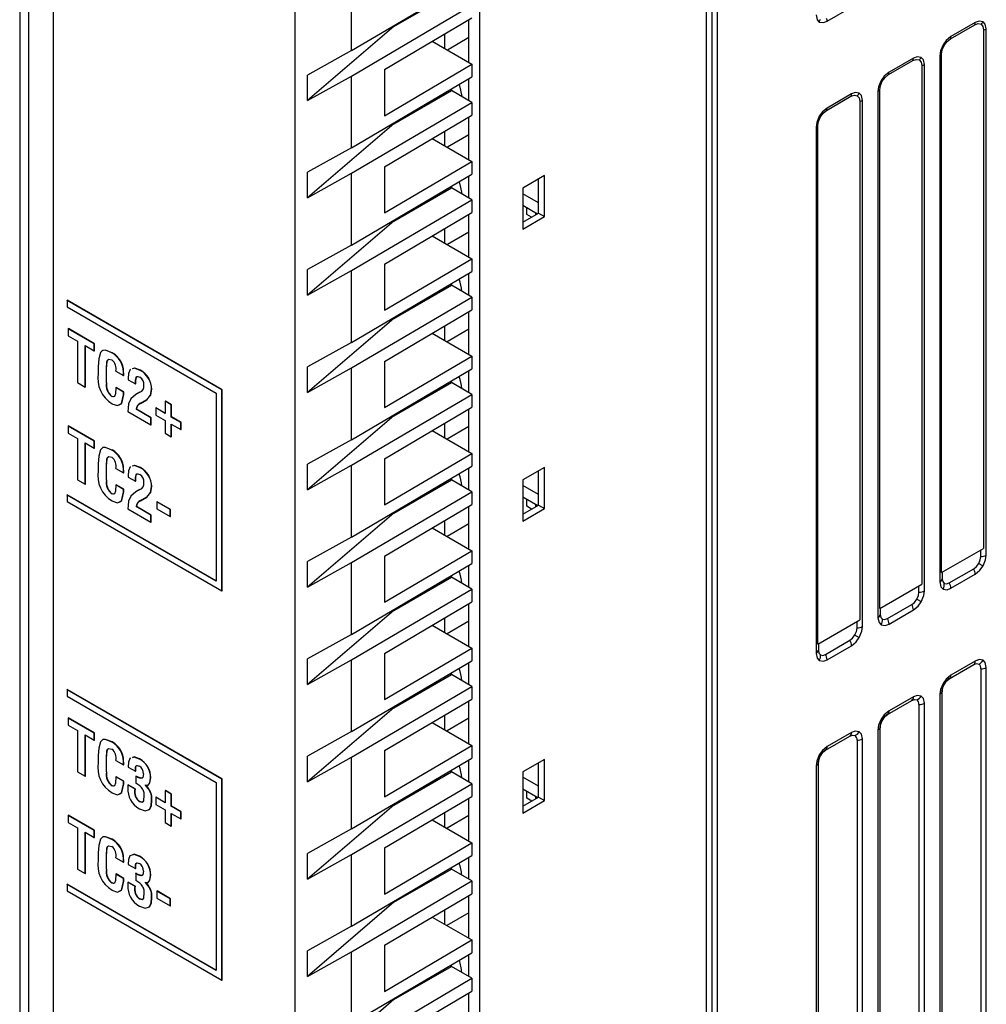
# Model space of a CAD drawing. Header units: millimetres. Extents: x 0 to 559, y 0 to 432.
# Tile 15 of 22: x 352 to 383, y 271 to 302. Entities that reach past the tile are written whole.
import ezdxf

# ---------------------------------------------------------------- set-up
doc = ezdxf.new("R2010")
doc.units = ezdxf.units.MM
doc.header["$LTSCALE"] = 2

msp = doc.modelspace()

# ---------------------------------------------------------------- linework, layer by layer
for p, q in [((374.083, 319.451), (374.083, 258.211)), ((374.26, 258.109), (374.26, 319.349)), ((373.906, 257.904), (373.906, 319.145)), ((366.658, 253.72), (366.658, 314.961)), ((351.94, 313.546), (351.94, 266.334)), ((352.233, 265.926), (352.233, 313.377)), ((353.022, 255.274), (353.022, 312.514)), ((360.754, 246.401), (360.754, 310.091)), ((362.552, 301.414), (362.552, 303.709)), ((362.552, 301.414), (366.407, 303.679)), ((363.911, 302.181), (365.75, 303.242)), ((362.552, 300.597), (366.407, 302.862)), ((377.766, 302.347), (378.545, 302.797)), ((363.911, 302.181), (361.144, 299.813)), ((363.604, 300.807), (366.407, 302.454)), ((363.911, 302.181), (363.911, 302.212)), ((366.305, 301.035), (366.305, 302.394)), ((381.711, 301.784), (382.49, 302.234)), ((382.505, 302.308), (381.726, 301.858)), ((365.543, 301.475), (365.543, 301.946)), ((382.772, 302.072), (382.772, 285.495)), ((382.859, 285.282), (382.859, 302.104)), ((365.138, 301.709), (366.407, 300.976)), ((366.305, 301.825), (365.625, 301.428)), ((362.552, 301.414), (361.144, 300.629)), ((381.372, 301.246), (381.372, 284.424)), ((381.429, 284.72), (381.429, 301.296)), ((363.604, 299.329), (366.407, 300.976)), ((366.407, 300.976), (366.407, 300.568)), ((379.731, 300.641), (380.51, 301.091)), ((380.525, 301.165), (379.746, 300.715)), ((380.792, 300.929), (380.792, 284.352)), ((380.879, 284.139), (380.879, 300.961)), ((361.144, 299.813), (361.144, 300.629)), ((363.604, 300.807), (363.604, 299.329)), ((361.144, 299.813), (362.552, 300.597)), ((362.552, 298.303), (362.552, 300.597)), ((362.552, 298.303), (366.407, 300.568)), ((366.305, 299.81), (366.305, 300.507)), ((363.911, 299.07), (365.75, 300.131)), ((365.75, 300.131), (365.75, 300.181)), ((366.407, 299.751), (365.75, 300.131)), ((378.545, 300.022), (377.766, 299.572)), ((379.393, 300.103), (379.393, 283.281)), ((379.449, 283.577), (379.449, 300.153)), ((362.552, 297.486), (366.407, 299.751)), ((366.407, 299.751), (366.407, 299.343)), ((377.751, 299.499), (378.53, 299.948)), ((378.812, 299.786), (378.812, 283.209)), ((378.899, 282.996), (378.899, 299.818)), ((363.604, 297.696), (366.407, 299.343)), ((363.911, 299.07), (361.144, 296.702)), ((363.911, 299.07), (363.911, 299.101)), ((366.305, 297.924), (366.305, 299.283)), ((365.543, 298.364), (365.543, 298.835)), ((366.305, 298.718), (365.622, 298.319)), ((377.413, 298.96), (377.413, 282.138)), ((377.469, 282.434), (377.469, 299.01)), ((365.138, 298.598), (366.407, 297.865)), ((362.552, 298.303), (361.144, 297.518)), ((363.604, 296.218), (366.407, 297.865)), ((366.407, 297.865), (366.407, 297.457)), ((361.144, 296.702), (361.144, 297.518)), ((361.144, 296.702), (362.552, 297.486)), ((362.552, 295.192), (362.552, 297.486)), ((362.552, 295.192), (366.407, 297.457)), ((363.604, 297.696), (363.604, 296.218)), ((366.305, 296.699), (366.305, 297.396)), ((368.728, 297.417), (368.033, 297.016)), ((368.536, 296.212), (368.536, 297.306)), ((368.728, 296.101), (368.728, 297.417)), ((363.911, 295.959), (365.75, 297.02)), ((365.75, 297.02), (365.75, 297.07)), ((366.407, 296.64), (365.75, 297.02)), ((368.033, 297.016), (368.033, 295.699)), ((368.536, 296.545), (368.033, 296.835)), ((362.552, 294.375), (366.407, 296.64)), ((366.407, 296.64), (366.407, 296.232)), ((363.604, 294.585), (366.407, 296.232)), ((368.033, 296.468), (368.506, 296.194)), ((368.033, 295.921), (368.536, 296.212)), ((368.159, 296.166), (368.159, 296.395)), ((368.442, 296.231), (368.442, 296.157)), ((368.536, 296.212), (368.728, 296.101)), ((363.911, 295.959), (361.144, 293.591)), ((363.911, 295.959), (363.911, 295.99)), ((366.305, 294.813), (366.305, 296.172)), ((368.033, 295.699), (368.728, 296.101)), ((368.308, 296.08), (368.159, 296.166)), ((365.543, 295.253), (365.543, 295.724)), ((366.305, 295.607), (365.622, 295.208)), ((365.138, 295.486), (366.407, 294.754)), ((362.552, 295.192), (361.144, 294.407)), ((363.604, 293.107), (366.407, 294.754)), ((366.407, 294.754), (366.407, 294.346)), ((361.144, 293.591), (361.144, 294.407)), ((361.144, 293.591), (362.552, 294.375)), ((362.552, 292.081), (362.552, 294.375)), ((362.552, 292.081), (366.407, 294.346)), ((363.604, 294.585), (363.604, 293.107)), ((366.305, 293.588), (366.305, 294.285)), ((363.911, 292.848), (365.75, 293.909)), ((365.75, 293.909), (365.75, 293.959)), ((366.407, 293.529), (365.75, 293.909)), ((353.457, 293.423), (353.464, 293.427)), ((358.408, 290.564), (353.457, 293.423)), ((353.457, 293.423), (353.457, 293.215)), ((358.415, 290.568), (353.464, 293.427)), ((362.552, 291.264), (366.407, 293.529)), ((366.407, 293.529), (366.407, 293.121)), ((353.457, 293.215), (358.228, 290.461)), ((363.604, 291.474), (366.407, 293.121)), ((366.305, 291.702), (366.305, 293.061)), ((363.911, 292.848), (361.144, 290.48)), ((363.911, 292.848), (363.911, 292.879)), ((353.496, 292.517), (353.503, 292.521)), ((354.328, 292.036), (353.496, 292.517)), ((353.496, 292.517), (353.496, 292.289)), ((354.335, 292.04), (353.503, 292.521)), ((365.543, 292.142), (365.543, 292.613)), ((366.305, 292.5), (365.618, 292.099)), ((353.496, 292.289), (353.789, 292.12)), ((353.789, 292.12), (353.789, 290.798)), ((365.138, 292.375), (366.407, 291.643)), ((354.036, 291.977), (354.328, 291.808)), ((354.036, 290.655), (354.036, 291.977)), ((354.043, 290.659), (354.043, 291.973)), ((354.328, 292.036), (354.335, 292.04)), ((354.328, 291.808), (354.328, 292.036)), ((354.328, 291.808), (354.335, 291.813)), ((354.335, 291.813), (354.335, 292.04)), ((362.552, 292.081), (361.144, 291.296)), ((354.893, 291.748), (354.9, 291.752)), ((363.604, 289.996), (366.407, 291.643)), ((363.604, 291.474), (363.604, 289.996)), ((366.407, 291.643), (366.407, 291.235)), ((354.454, 291.314), (354.454, 291.09)), ((354.715, 291.228), (354.722, 291.232)), ((354.715, 290.793), (354.715, 291.228)), ((354.722, 290.797), (354.722, 291.232)), ((355.017, 291.16), (355.264, 291.018)), ((355.798, 291.187), (355.806, 291.191)), ((361.144, 290.48), (361.144, 291.296)), ((361.144, 290.48), (362.552, 291.264)), ((362.552, 288.97), (362.552, 291.264)), ((362.552, 288.97), (366.407, 291.235)), ((366.305, 290.477), (366.305, 291.174)), ((355.258, 291.14), (355.265, 291.144)), ((355.264, 291.018), (355.271, 291.022)), ((355.415, 290.931), (355.415, 290.887)), ((355.415, 290.887), (355.645, 290.755)), ((355.666, 290.96), (355.673, 290.964)), ((355.673, 290.964), (355.689, 290.983)), ((365.75, 290.798), (365.75, 290.848)), ((353.789, 290.798), (354.036, 290.655)), ((354.036, 290.655), (354.043, 290.659)), ((354.715, 290.793), (354.722, 290.797)), ((355.017, 290.638), (355.024, 290.642)), ((355.266, 290.494), (355.017, 290.638)), ((355.273, 290.498), (355.024, 290.642)), ((355.645, 290.755), (355.652, 290.759)), ((356.159, 290.579), (356.166, 290.583)), ((358.408, 290.564), (358.415, 290.568)), ((358.408, 284.135), (358.408, 290.564)), ((358.415, 284.139), (358.415, 290.568)), ((363.911, 289.737), (365.75, 290.798)), ((366.407, 290.418), (365.75, 290.798)), ((354.892, 290.35), (354.899, 290.354)), ((354.943, 290.343), (354.899, 290.354)), ((355.261, 290.407), (355.268, 290.411)), ((355.266, 290.494), (355.273, 290.498)), ((355.784, 290.49), (355.656, 290.415)), ((355.802, 290.13), (356.003, 290.248)), ((355.809, 290.134), (356.01, 290.253)), ((356.003, 290.248), (356.01, 290.253)), ((358.228, 290.461), (358.228, 284.446)), ((362.552, 288.153), (366.407, 290.418)), ((366.407, 290.418), (366.407, 290.01)), ((355.666, 289.942), (355.673, 289.946)), ((356.14, 289.668), (355.666, 289.942)), ((356.147, 289.672), (355.673, 289.946)), ((355.802, 290.13), (355.809, 290.134)), ((356.29, 289.984), (356.297, 289.988)), ((356.29, 289.984), (356.29, 289.756)), ((356.593, 289.809), (356.29, 289.984)), ((356.593, 289.817), (356.297, 289.988)), ((356.593, 290.198), (356.6, 290.202)), ((356.79, 290.084), (356.593, 290.198)), ((356.593, 290.198), (356.593, 289.809)), ((356.797, 290.088), (356.6, 290.202)), ((356.79, 290.084), (356.797, 290.088)), ((356.79, 289.695), (356.79, 290.084)), ((356.797, 289.699), (356.797, 290.088)), ((363.604, 288.363), (366.407, 290.01)), ((366.305, 288.591), (366.305, 289.95)), ((355.402, 289.867), (356.14, 289.441)), ((356.14, 289.668), (356.147, 289.672)), ((356.14, 289.441), (356.14, 289.668)), ((356.147, 289.445), (356.147, 289.672)), ((356.29, 289.756), (356.593, 289.582)), ((356.79, 289.695), (356.797, 289.699)), ((357.094, 289.519), (356.79, 289.695)), ((357.102, 289.524), (356.797, 289.699)), ((363.911, 289.737), (361.144, 287.369)), ((363.911, 289.737), (363.911, 289.768)), ((353.496, 289.406), (353.503, 289.41)), ((354.328, 288.925), (353.496, 289.406)), ((353.496, 289.406), (353.496, 289.178)), ((354.335, 288.929), (353.503, 289.41)), ((356.14, 289.441), (356.147, 289.445)), ((356.593, 289.582), (356.593, 289.179)), ((356.79, 289.468), (357.094, 289.292)), ((356.79, 289.066), (356.79, 289.468)), ((356.797, 289.07), (356.797, 289.464)), ((357.094, 289.519), (357.102, 289.524)), ((357.094, 289.292), (357.094, 289.519)), ((357.094, 289.292), (357.102, 289.296)), ((357.102, 289.296), (357.102, 289.524)), ((365.543, 289.031), (365.543, 289.502)), ((366.305, 289.389), (365.618, 288.988)), ((353.496, 289.178), (353.789, 289.009)), ((353.789, 289.009), (353.789, 287.687)), ((356.593, 289.179), (356.79, 289.066)), ((356.79, 289.066), (356.797, 289.07)), ((362.552, 288.97), (361.144, 288.185)), ((365.138, 289.264), (366.407, 288.532)), ((354.036, 288.866), (354.328, 288.697)), ((354.036, 287.544), (354.036, 288.866)), ((354.043, 287.548), (354.043, 288.862)), ((354.328, 288.925), (354.335, 288.929)), ((354.328, 288.697), (354.328, 288.925)), ((354.328, 288.697), (354.335, 288.702)), ((354.335, 288.702), (354.335, 288.929)), ((354.893, 288.637), (354.9, 288.641)), ((363.604, 286.885), (366.407, 288.532)), ((363.604, 288.363), (363.604, 286.885)), ((366.407, 288.532), (366.407, 288.124)), ((354.454, 288.203), (354.454, 287.979)), ((354.715, 288.117), (354.722, 288.121)), ((354.715, 287.682), (354.715, 288.117)), ((354.722, 287.686), (354.722, 288.121)), ((355.017, 288.049), (355.264, 287.907)), ((355.258, 288.029), (355.265, 288.033)), ((355.798, 288.076), (355.806, 288.08)), ((361.144, 287.369), (361.144, 288.185)), ((361.144, 287.369), (362.552, 288.153)), ((362.552, 285.859), (362.552, 288.153)), ((362.552, 285.859), (366.407, 288.124)), ((366.305, 287.366), (366.305, 288.063)), ((368.728, 288.084), (368.033, 287.683)), ((368.728, 286.768), (368.728, 288.084)), ((355.264, 287.907), (355.271, 287.911)), ((355.415, 287.82), (355.415, 287.776)), ((355.415, 287.776), (355.645, 287.644)), ((355.666, 287.849), (355.673, 287.853)), ((355.673, 287.853), (355.689, 287.872)), ((365.75, 287.687), (365.75, 287.737)), ((368.536, 286.879), (368.536, 287.973)), ((353.789, 287.687), (354.036, 287.544)), ((354.036, 287.544), (354.043, 287.548)), ((354.715, 287.682), (354.722, 287.686)), ((355.017, 287.527), (355.024, 287.531)), ((355.266, 287.383), (355.017, 287.527)), ((355.273, 287.387), (355.024, 287.531)), ((355.266, 287.383), (355.273, 287.387)), ((355.645, 287.644), (355.652, 287.648)), ((356.159, 287.468), (356.166, 287.472)), ((363.911, 286.625), (365.75, 287.687)), ((366.407, 287.307), (365.75, 287.687)), ((368.033, 287.683), (368.033, 286.366)), ((368.536, 287.216), (368.033, 287.506)), ((353.457, 287.2), (353.464, 287.205)), ((353.457, 287.2), (353.457, 286.993)), ((358.228, 284.446), (353.457, 287.2)), ((358.228, 284.454), (353.464, 287.205)), ((354.892, 287.239), (354.899, 287.243)), ((354.943, 287.232), (354.899, 287.243)), ((355.261, 287.296), (355.268, 287.3)), ((355.784, 287.379), (355.656, 287.304)), ((355.802, 287.019), (356.003, 287.137)), ((355.809, 287.023), (356.01, 287.142)), ((356.003, 287.137), (356.01, 287.142)), ((362.552, 285.042), (366.407, 287.307)), ((366.407, 287.307), (366.407, 286.899)), ((368.033, 287.143), (368.513, 286.865)), ((368.159, 286.841), (368.159, 287.07)), ((353.457, 286.993), (358.408, 284.135)), ((355.402, 286.756), (356.14, 286.33)), ((355.666, 286.831), (355.673, 286.835)), ((356.14, 286.557), (355.666, 286.831)), ((356.147, 286.561), (355.673, 286.835)), ((355.802, 287.019), (355.809, 287.023)), ((356.329, 286.985), (356.336, 286.989)), ((356.755, 286.738), (356.329, 286.985)), ((356.329, 286.985), (356.329, 286.757)), ((356.329, 286.757), (356.755, 286.511)), ((356.762, 286.742), (356.336, 286.989)), ((363.604, 285.252), (366.407, 286.899)), ((366.305, 285.48), (366.305, 286.839)), ((368.033, 286.588), (368.536, 286.879)), ((368.033, 286.366), (368.728, 286.768)), ((368.315, 286.751), (368.159, 286.841)), ((368.442, 286.906), (368.442, 286.824)), ((368.536, 286.879), (368.728, 286.768)), ((356.14, 286.557), (356.147, 286.561)), ((356.14, 286.33), (356.14, 286.557)), ((356.147, 286.334), (356.147, 286.561)), ((356.755, 286.738), (356.762, 286.742)), ((356.755, 286.511), (356.755, 286.738)), ((356.755, 286.511), (356.762, 286.515)), ((356.762, 286.515), (356.762, 286.742)), ((363.911, 286.625), (361.144, 284.258)), ((363.911, 286.625), (363.911, 286.657)), ((356.14, 286.33), (356.147, 286.334)), ((365.138, 286.153), (366.407, 285.421)), ((365.543, 285.92), (365.543, 286.391)), ((366.305, 286.282), (365.615, 285.879)), ((362.552, 285.859), (361.144, 285.074)), ((381.429, 284.72), (382.772, 285.495)), ((363.604, 283.774), (366.407, 285.421)), ((363.604, 285.252), (363.604, 283.774)), ((366.407, 285.421), (366.407, 285.013)), ((382.683, 285.239), (382.683, 285.444)), ((361.144, 284.258), (361.144, 285.074)), ((361.144, 284.258), (362.552, 285.042)), ((362.552, 282.748), (362.552, 285.042)), ((362.552, 282.748), (366.407, 285.013)), ((366.305, 284.255), (366.305, 284.952)), ((363.911, 283.514), (365.75, 284.576)), ((365.75, 284.576), (365.75, 284.626)), ((366.407, 284.196), (365.75, 284.576)), ((381.446, 284.729), (381.446, 284.525)), ((381.675, 284.393), (382.454, 284.843)), ((381.726, 284.22), (382.505, 284.67)), ((379.449, 283.577), (380.792, 284.352)), ((380.703, 284.096), (380.703, 284.301)), ((381.441, 284.497), (381.441, 284.497)), ((358.408, 284.135), (358.415, 284.139)), ((362.552, 281.931), (366.407, 284.196)), ((366.407, 284.196), (366.407, 283.788)), ((363.604, 282.141), (366.407, 283.788)), ((366.305, 282.369), (366.305, 283.727)), ((379.695, 283.25), (380.474, 283.7)), ((363.911, 283.514), (361.144, 281.147)), ((363.911, 283.514), (363.911, 283.546)), ((379.461, 283.354), (379.461, 283.354)), ((379.466, 283.586), (379.466, 283.382)), ((379.746, 283.077), (380.525, 283.527)), ((365.138, 283.042), (366.407, 282.31)), ((365.543, 282.809), (365.543, 283.28)), ((366.305, 283.171), (365.615, 282.768)), ((377.469, 282.434), (378.812, 283.209)), ((378.723, 282.953), (378.723, 283.158)), ((362.552, 282.748), (361.144, 281.963)), ((377.486, 282.443), (377.486, 282.239)), ((377.715, 282.107), (378.494, 282.557)), ((377.766, 281.934), (378.545, 282.384)), ((363.604, 280.663), (366.407, 282.31)), ((363.604, 282.141), (363.604, 280.663)), ((366.407, 282.31), (366.407, 281.902)), ((377.481, 282.211), (377.481, 282.211)), ((361.144, 281.147), (361.144, 281.963)), ((361.144, 281.147), (362.552, 281.931)), ((362.552, 279.637), (362.552, 281.931)), ((362.552, 279.637), (366.407, 281.902)), ((366.305, 281.144), (366.305, 281.841)), ((381.675, 281.331), (382.454, 281.781)), ((382.505, 281.895), (381.726, 281.445)), ((363.911, 280.403), (365.75, 281.465)), ((365.75, 281.465), (365.75, 281.515)), ((366.407, 281.085), (365.75, 281.465)), ((382.683, 281.648), (382.683, 266.132)), ((382.859, 266.175), (382.859, 281.691)), ((362.552, 278.82), (366.407, 281.085)), ((366.407, 281.085), (366.407, 280.677)), ((381.595, 281.266), (381.675, 281.331)), ((353.457, 280.978), (353.464, 280.983)), ((358.408, 278.12), (353.457, 280.978)), ((353.457, 280.978), (353.457, 280.771)), ((353.457, 280.771), (358.228, 278.016)), ((358.415, 278.124), (353.464, 280.983)), ((381.372, 280.833), (381.372, 265.317)), ((381.446, 280.934), (381.462, 281.037)), ((381.446, 265.418), (381.446, 280.934)), ((363.604, 279.03), (366.407, 280.677)), ((366.305, 279.258), (366.305, 280.616)), ((379.695, 280.188), (380.474, 280.638)), ((380.525, 280.752), (379.746, 280.302)), ((380.703, 280.505), (380.703, 264.989)), ((380.879, 265.032), (380.879, 280.548)), ((363.911, 280.403), (361.144, 278.036)), ((363.911, 280.403), (363.911, 280.435)), ((365.543, 279.698), (365.543, 280.169)), ((379.615, 280.123), (379.695, 280.188)), ((353.496, 280.073), (353.503, 280.077)), ((354.328, 279.592), (353.496, 280.073)), ((353.496, 280.073), (353.496, 279.845)), ((353.496, 279.845), (353.789, 279.675)), ((354.335, 279.596), (353.503, 280.077)), ((365.138, 279.931), (366.407, 279.199)), ((366.305, 280.064), (365.611, 279.659)), ((379.466, 279.791), (379.482, 279.894)), ((353.789, 279.675), (353.789, 278.354)), ((354.036, 279.533), (354.328, 279.364)), ((354.036, 278.211), (354.036, 279.533)), ((354.043, 278.215), (354.043, 279.529)), ((354.328, 279.592), (354.335, 279.596)), ((354.328, 279.364), (354.328, 279.592)), ((354.335, 279.368), (354.335, 279.596)), ((362.552, 279.637), (361.144, 278.852)), ((378.545, 279.609), (377.766, 279.159)), ((379.393, 279.69), (379.393, 264.174)), ((379.466, 264.275), (379.466, 279.791)), ((354.328, 279.364), (354.335, 279.368)), ((354.893, 279.304), (354.9, 279.308)), ((363.604, 277.552), (366.407, 279.199)), ((366.407, 279.199), (366.407, 278.791)), ((377.715, 279.045), (378.494, 279.495)), ((378.723, 279.362), (378.723, 263.846)), ((378.899, 263.889), (378.899, 279.405)), ((363.604, 279.03), (363.604, 277.552)), ((377.634, 278.979), (377.715, 279.045)), ((354.454, 278.87), (354.454, 278.646)), ((354.715, 278.784), (354.722, 278.788)), ((354.715, 278.349), (354.715, 278.784)), ((354.722, 278.353), (354.722, 278.788)), ((355.017, 278.716), (355.264, 278.574)), ((355.258, 278.696), (355.265, 278.7)), ((355.264, 278.574), (355.271, 278.578)), ((355.769, 278.76), (355.776, 278.764)), ((361.144, 278.036), (361.144, 278.852)), ((361.144, 278.036), (362.552, 278.82)), ((362.552, 276.526), (362.552, 278.82)), ((362.552, 276.526), (366.407, 278.791)), ((366.305, 278.033), (366.305, 278.73)), ((368.728, 278.751), (368.033, 278.35)), ((368.536, 277.546), (368.536, 278.64)), ((368.728, 277.435), (368.728, 278.751)), ((377.486, 263.132), (377.486, 278.648)), ((353.789, 278.354), (354.036, 278.211)), ((354.715, 278.349), (354.722, 278.353)), ((355.415, 278.506), (355.645, 278.373)), ((355.645, 278.482), (355.652, 278.486)), ((355.645, 278.373), (355.645, 278.482)), ((355.645, 278.373), (355.652, 278.377)), ((355.652, 278.377), (355.652, 278.486)), ((363.911, 277.292), (365.75, 278.354)), ((365.75, 278.354), (365.75, 278.404)), ((366.407, 277.974), (365.75, 278.354)), ((368.033, 278.35), (368.033, 277.033)), ((377.413, 278.547), (377.413, 263.031)), ((354.036, 278.211), (354.043, 278.215)), ((355.017, 278.194), (355.024, 278.198)), ((355.266, 278.05), (355.017, 278.194)), ((355.273, 278.054), (355.024, 278.198)), ((355.261, 277.963), (355.268, 277.967)), ((355.266, 278.05), (355.273, 278.054)), ((355.651, 278.215), (355.658, 278.219)), ((355.651, 278.215), (355.651, 277.988)), ((355.816, 278.143), (355.823, 278.147)), ((356.126, 278.155), (356.133, 278.159)), ((358.228, 278.016), (358.228, 272.002)), ((358.408, 278.12), (358.415, 278.124)), ((358.408, 271.691), (358.408, 278.12)), ((358.415, 271.695), (358.415, 278.124)), ((362.552, 275.709), (366.407, 277.974)), ((366.407, 277.974), (366.407, 277.566)), ((368.536, 277.891), (368.033, 278.181)), ((354.892, 277.906), (354.899, 277.91)), ((354.943, 277.899), (354.899, 277.91)), ((355.398, 277.933), (355.406, 277.937)), ((355.398, 277.933), (355.398, 277.842)), ((355.629, 277.8), (355.398, 277.933)), ((355.636, 277.804), (355.406, 277.937)), ((355.629, 277.8), (355.636, 277.804)), ((355.96, 277.927), (355.96, 277.931)), ((355.96, 277.927), (355.967, 277.931)), ((355.967, 277.931), (355.967, 277.935)), ((356.593, 277.754), (356.6, 277.758)), ((356.79, 277.64), (356.593, 277.754)), ((356.593, 277.754), (356.593, 277.365)), ((356.797, 277.644), (356.6, 277.758)), ((356.79, 277.64), (356.797, 277.644)), ((356.79, 277.251), (356.79, 277.64)), ((356.797, 277.255), (356.797, 277.644)), ((368.033, 277.814), (368.517, 277.534)), ((368.159, 277.512), (368.159, 277.741)), ((355.774, 277.397), (355.781, 277.401)), ((356.159, 277.435), (356.166, 277.439)), ((356.29, 277.54), (356.297, 277.544)), ((356.29, 277.54), (356.29, 277.312)), ((356.593, 277.365), (356.29, 277.54)), ((356.29, 277.312), (356.593, 277.137)), ((356.593, 277.373), (356.297, 277.544)), ((363.604, 275.919), (366.407, 277.566)), ((363.911, 277.292), (363.911, 277.324)), ((366.305, 276.147), (366.305, 277.505)), ((368.033, 277.255), (368.536, 277.546)), ((368.033, 277.033), (368.728, 277.435)), ((368.318, 277.42), (368.159, 277.512)), ((368.442, 277.578), (368.442, 277.491)), ((368.536, 277.546), (368.728, 277.435)), ((356.593, 277.137), (356.593, 276.735)), ((356.79, 277.251), (356.797, 277.255)), ((357.094, 277.075), (356.79, 277.251)), ((356.79, 277.024), (357.094, 276.848)), ((356.79, 276.621), (356.79, 277.024)), ((357.102, 277.079), (356.797, 277.255)), ((356.797, 276.626), (356.797, 277.02)), ((357.094, 277.075), (357.102, 277.079)), ((357.094, 276.848), (357.094, 277.075)), ((357.102, 276.852), (357.102, 277.079)), ((363.911, 277.292), (361.144, 274.925)), ((365.543, 276.587), (365.543, 277.058)), ((353.496, 276.962), (353.503, 276.966)), ((354.328, 276.481), (353.496, 276.962)), ((353.496, 276.962), (353.496, 276.734)), ((353.496, 276.734), (353.789, 276.564)), ((354.335, 276.485), (353.503, 276.966)), ((356.593, 276.735), (356.79, 276.621)), ((357.094, 276.848), (357.102, 276.852)), ((365.138, 276.82), (366.407, 276.088)), ((366.305, 276.953), (365.611, 276.548)), ((353.789, 276.564), (353.789, 275.243)), ((354.036, 276.422), (354.328, 276.253)), ((354.036, 275.1), (354.036, 276.422)), ((354.043, 275.104), (354.043, 276.418)), ((354.328, 276.481), (354.335, 276.485)), ((354.328, 276.253), (354.328, 276.481)), ((354.335, 276.257), (354.335, 276.485)), ((356.79, 276.621), (356.797, 276.626)), ((362.552, 276.526), (361.144, 275.741)), ((354.328, 276.253), (354.335, 276.257)), ((354.893, 276.193), (354.9, 276.197)), ((363.604, 274.441), (366.407, 276.088)), ((366.407, 276.088), (366.407, 275.68)), ((354.454, 275.759), (354.454, 275.535)), ((361.144, 274.925), (361.144, 275.741)), ((363.604, 275.919), (363.604, 274.441)), ((354.715, 275.673), (354.722, 275.677)), ((354.715, 275.238), (354.715, 275.673)), ((354.722, 275.242), (354.722, 275.677)), ((355.017, 275.605), (355.264, 275.463)), ((355.258, 275.585), (355.265, 275.589)), ((355.264, 275.463), (355.271, 275.467)), ((355.769, 275.649), (355.776, 275.653)), ((361.144, 274.925), (362.552, 275.709)), ((362.552, 273.415), (362.552, 275.709)), ((362.552, 273.415), (366.407, 275.68)), ((366.305, 274.922), (366.305, 275.619)), ((353.789, 275.243), (354.036, 275.1)), ((354.715, 275.238), (354.722, 275.242)), ((355.415, 275.395), (355.645, 275.262)), ((355.645, 275.371), (355.652, 275.375)), ((355.645, 275.262), (355.645, 275.371)), ((355.645, 275.262), (355.652, 275.266)), ((355.651, 275.104), (355.658, 275.108)), ((355.652, 275.266), (355.652, 275.375)), ((363.911, 274.181), (365.75, 275.243)), ((365.75, 275.243), (365.75, 275.293)), ((366.407, 274.863), (365.75, 275.243)), ((354.036, 275.1), (354.043, 275.104)), ((354.892, 274.795), (354.899, 274.799)), ((354.943, 274.788), (354.899, 274.799)), ((355.017, 275.083), (355.024, 275.087)), ((355.266, 274.939), (355.017, 275.083)), ((355.273, 274.943), (355.024, 275.087)), ((355.261, 274.852), (355.268, 274.856)), ((355.266, 274.939), (355.273, 274.943)), ((355.398, 274.822), (355.406, 274.826)), ((355.398, 274.822), (355.398, 274.731)), ((355.629, 274.689), (355.398, 274.822)), ((355.636, 274.693), (355.406, 274.826)), ((355.651, 275.104), (355.651, 274.877)), ((355.816, 275.032), (355.823, 275.036)), ((355.96, 274.816), (355.96, 274.82)), ((355.96, 274.816), (355.967, 274.82)), ((355.967, 274.82), (355.967, 274.824)), ((356.126, 275.044), (356.133, 275.048)), ((362.552, 272.598), (366.407, 274.863)), ((366.407, 274.863), (366.407, 274.455)), ((353.457, 274.756), (353.464, 274.76)), ((353.457, 274.756), (353.457, 274.549)), ((358.228, 272.002), (353.457, 274.756)), ((353.457, 274.549), (358.408, 271.691)), ((358.228, 272.01), (353.464, 274.76)), ((355.629, 274.689), (355.636, 274.693)), ((356.329, 274.54), (356.336, 274.545)), ((356.329, 274.54), (356.329, 274.313)), ((356.755, 274.294), (356.329, 274.54)), ((356.762, 274.298), (356.336, 274.545)), ((355.774, 274.286), (355.781, 274.29)), ((356.159, 274.324), (356.166, 274.328)), ((356.329, 274.313), (356.755, 274.067)), ((356.755, 274.294), (356.762, 274.298)), ((356.755, 274.067), (356.755, 274.294)), ((356.762, 274.071), (356.762, 274.298)), ((363.911, 274.181), (361.144, 271.814)), ((363.604, 272.808), (366.407, 274.455)), ((363.911, 274.181), (363.911, 274.213)), ((366.305, 273.036), (366.305, 274.394)), ((356.755, 274.067), (356.762, 274.071)), ((365.543, 273.476), (365.543, 273.947)), ((366.305, 273.846), (365.608, 273.439)), ((365.138, 273.709), (366.407, 272.977)), ((362.552, 273.415), (361.144, 272.63)), ((363.604, 271.33), (366.407, 272.977)), ((366.407, 272.977), (366.407, 272.569)), ((361.144, 271.814), (361.144, 272.63)), ((361.144, 271.814), (362.552, 272.598)), ((362.552, 270.304), (362.552, 272.598)), ((363.604, 272.808), (363.604, 271.33)), ((362.552, 270.304), (366.407, 272.569)), ((366.305, 271.811), (366.305, 272.508)), ((363.911, 271.07), (365.75, 272.132)), ((365.75, 272.132), (365.75, 272.182)), ((366.407, 271.752), (365.75, 272.132)), ((358.408, 271.691), (358.415, 271.695)), ((362.552, 269.487), (366.407, 271.752)), ((366.407, 271.752), (366.407, 271.344)), ((363.604, 269.697), (366.407, 271.344)), ((363.911, 271.07), (361.144, 268.703)), ((363.911, 271.07), (363.911, 271.102)), ((366.305, 269.925), (366.305, 271.283))]:
    msp.add_line(p, q)
at = {"flags": 128}
for points in [[(377.413, 302.551), (377.446, 302.397), (377.516, 302.323)], [(377.516, 302.323), (377.646, 302.303), (377.766, 302.347)], [(382.49, 302.234), (382.598, 302.272), (382.689, 302.254)], [(382.755, 302.333), (382.625, 302.353), (382.505, 302.308)], [(382.689, 302.254), (382.75, 302.184), (382.772, 302.072)], [(382.859, 302.104), (382.825, 302.258), (382.755, 302.333)], [(381.476, 301.595), (381.394, 301.397), (381.372, 301.246)], [(381.429, 301.296), (381.45, 301.433), (381.511, 301.574)], [(381.726, 301.858), (381.575, 301.733), (381.476, 301.595)], [(381.511, 301.574), (381.509, 301.576), (381.506, 301.577), (381.502, 301.579), (381.498, 301.582), (381.493, 301.585), (381.488, 301.588), (381.482, 301.591), (381.476, 301.595)], [(381.511, 301.574), (381.603, 301.697), (381.711, 301.784)], [(380.51, 301.091), (380.618, 301.129), (380.709, 301.111)], [(380.775, 301.19), (380.645, 301.21), (380.525, 301.165)], [(380.709, 301.111), (380.77, 301.041), (380.792, 300.929)], [(380.879, 300.961), (380.845, 301.115), (380.775, 301.19)], [(379.746, 300.715), (379.596, 300.59), (379.496, 300.452)], [(379.532, 300.431), (379.623, 300.554), (379.731, 300.641)], [(365.995, 300.325), (366.044, 300.148), (366.081, 299.94)], [(379.496, 300.452), (379.414, 300.254), (379.393, 300.103)], [(379.449, 300.153), (379.47, 300.29), (379.532, 300.431)], [(379.532, 300.431), (379.529, 300.433), (379.526, 300.434), (379.522, 300.437), (379.518, 300.439), (379.513, 300.442), (379.508, 300.445), (379.502, 300.448), (379.496, 300.452)], [(378.53, 299.948), (378.638, 299.986), (378.73, 299.968)], [(378.795, 300.047), (378.665, 300.067), (378.545, 300.022)], [(378.899, 299.818), (378.865, 299.972), (378.795, 300.047)], [(378.73, 299.968), (378.791, 299.898), (378.812, 299.786)], [(377.766, 299.572), (377.616, 299.447), (377.516, 299.309)], [(377.552, 299.288), (377.643, 299.411), (377.751, 299.499)], [(377.516, 299.309), (377.434, 299.111), (377.413, 298.96)], [(377.469, 299.01), (377.491, 299.147), (377.552, 299.288)], [(377.552, 299.288), (377.549, 299.29), (377.546, 299.291), (377.542, 299.294), (377.538, 299.296), (377.533, 299.299), (377.528, 299.302), (377.522, 299.305), (377.516, 299.309)], [(365.995, 297.214), (366.044, 297.037), (366.081, 296.828)], [(354.893, 291.748), (354.681, 291.831), (354.588, 291.823), (354.525, 291.76), (354.467, 291.554), (354.454, 291.314)], [(354.9, 291.752), (354.688, 291.835), (354.596, 291.827), (354.566, 291.797)], [(354.715, 291.228), (354.732, 291.469), (354.752, 291.517), (354.789, 291.542), (354.892, 291.521)], [(354.722, 291.232), (354.739, 291.474), (354.759, 291.521)], [(355.488, 291.222), (355.473, 291.218), (355.426, 291.089), (355.415, 290.931)], [(355.798, 291.187), (355.618, 291.257), (355.538, 291.236)], [(355.806, 291.191), (355.625, 291.261), (355.545, 291.24)], [(355.264, 291.018), (355.263, 291.085), (355.258, 291.14)], [(355.271, 291.022), (355.27, 291.09), (355.265, 291.144)], [(355.645, 290.755), (355.647, 290.877), (355.666, 290.96)], [(355.652, 290.759), (355.654, 290.881), (355.673, 290.964)], [(355.666, 290.96), (355.688, 290.987), (355.723, 290.991), (355.787, 290.966)], [(355.017, 290.638), (355.004, 290.433), (354.972, 290.352), (354.936, 290.339), (354.892, 290.35)], [(356.003, 290.248), (356.129, 290.394), (356.159, 290.579)], [(356.01, 290.253), (356.136, 290.398), (356.166, 290.583)], [(354.893, 290.122), (355.069, 290.06), (355.196, 290.129), (355.261, 290.407)], [(355.119, 290.088), (355.203, 290.133), (355.268, 290.411)], [(355.261, 290.407), (355.264, 290.456), (355.266, 290.494)], [(355.268, 290.411), (355.271, 290.46), (355.273, 290.498)], [(355.656, 290.415), (355.5, 290.28), (355.424, 290.116)], [(355.424, 290.116), (355.409, 289.979), (355.402, 289.867)], [(354.893, 288.637), (354.681, 288.719), (354.588, 288.712), (354.525, 288.649), (354.467, 288.443), (354.454, 288.203)], [(354.9, 288.641), (354.688, 288.724), (354.596, 288.716), (354.566, 288.686)], [(354.715, 288.117), (354.732, 288.358), (354.752, 288.406), (354.789, 288.431), (354.892, 288.41)], [(354.722, 288.121), (354.739, 288.362), (354.759, 288.41)], [(355.264, 287.907), (355.263, 287.974), (355.258, 288.029)], [(355.271, 287.911), (355.27, 287.979), (355.265, 288.033)], [(355.488, 288.111), (355.473, 288.107), (355.426, 287.978), (355.415, 287.82)], [(355.798, 288.076), (355.618, 288.146), (355.538, 288.125)], [(355.806, 288.08), (355.625, 288.15), (355.545, 288.129)], [(355.645, 287.644), (355.647, 287.766), (355.666, 287.849)], [(355.652, 287.648), (355.654, 287.77), (355.673, 287.853)], [(355.666, 287.849), (355.688, 287.876), (355.723, 287.88), (355.787, 287.855)], [(355.017, 287.527), (355.004, 287.322), (354.972, 287.241), (354.936, 287.228), (354.892, 287.239)], [(355.261, 287.296), (355.264, 287.345), (355.266, 287.383)], [(355.268, 287.3), (355.271, 287.349), (355.273, 287.387)], [(356.003, 287.137), (356.129, 287.282), (356.159, 287.468)], [(356.01, 287.142), (356.136, 287.287), (356.166, 287.472)], [(354.893, 287.011), (355.069, 286.949), (355.196, 287.018), (355.261, 287.296)], [(355.119, 286.977), (355.203, 287.022), (355.268, 287.3)], [(355.656, 287.304), (355.5, 287.169), (355.424, 287.005)], [(355.424, 287.005), (355.409, 286.868), (355.402, 286.756)], [(382.616, 285.014), (382.666, 285.128), (382.683, 285.239)], [(382.755, 284.933), (382.837, 285.131), (382.859, 285.282)], [(382.454, 284.843), (382.541, 284.913), (382.616, 285.014)], [(382.505, 284.67), (382.656, 284.795), (382.755, 284.933)], [(382.616, 285.014), (382.637, 285.002), (382.657, 284.99), (382.676, 284.979), (382.694, 284.969), (382.712, 284.959), (382.728, 284.949), (382.742, 284.941), (382.755, 284.933)], [(381.372, 284.424), (381.406, 284.27), (381.476, 284.195)], [(381.446, 284.525), (381.463, 284.434), (381.513, 284.377)], [(381.513, 284.377), (381.587, 284.362), (381.675, 284.393)], [(380.636, 283.871), (380.686, 283.985), (380.703, 284.096)], [(380.775, 283.79), (380.858, 283.988), (380.879, 284.139)], [(381.476, 284.195), (381.606, 284.175), (381.726, 284.22)], [(380.474, 283.7), (380.562, 283.77), (380.636, 283.871)], [(380.525, 283.527), (380.676, 283.653), (380.775, 283.79)], [(380.636, 283.871), (380.657, 283.859), (380.677, 283.847), (380.696, 283.836), (380.714, 283.826), (380.732, 283.816), (380.748, 283.806), (380.762, 283.798), (380.775, 283.79)], [(379.466, 283.382), (379.483, 283.291), (379.533, 283.234)], [(378.795, 282.647), (378.878, 282.845), (378.899, 282.996)], [(379.393, 283.281), (379.426, 283.127), (379.496, 283.052)], [(379.496, 283.052), (379.626, 283.032), (379.746, 283.077)], [(379.533, 283.234), (379.607, 283.219), (379.695, 283.25)], [(378.494, 282.557), (378.582, 282.627), (378.656, 282.728)], [(378.656, 282.728), (378.706, 282.842), (378.723, 282.953)], [(378.656, 282.728), (378.677, 282.716), (378.697, 282.704), (378.716, 282.693), (378.735, 282.683), (378.752, 282.673), (378.768, 282.663), (378.782, 282.655), (378.795, 282.647)], [(378.545, 282.384), (378.696, 282.51), (378.795, 282.647)], [(377.413, 282.138), (377.446, 281.984), (377.516, 281.909)], [(377.486, 282.239), (377.503, 282.148), (377.553, 282.091)], [(377.553, 282.091), (377.627, 282.076), (377.715, 282.107)], [(377.516, 281.909), (377.646, 281.889), (377.766, 281.934)], [(382.454, 281.781), (382.542, 281.811), (382.616, 281.797)], [(382.755, 281.92), (382.625, 281.94), (382.505, 281.895)], [(382.859, 281.691), (382.825, 281.845), (382.755, 281.92)], [(381.726, 281.445), (381.575, 281.319), (381.476, 281.181)], [(381.476, 281.181), (381.394, 280.983), (381.372, 280.833)], [(381.514, 281.159), (381.514, 281.159), (381.51, 281.161), (381.504, 281.165), (381.497, 281.169), (381.487, 281.175), (381.476, 281.181)], [(381.513, 281.16), (381.515, 281.158), (381.516, 281.158), (381.514, 281.159)], [(380.775, 280.777), (380.645, 280.797), (380.525, 280.752)], [(380.879, 280.548), (380.845, 280.702), (380.775, 280.777)], [(380.474, 280.638), (380.562, 280.668), (380.636, 280.654)], [(379.746, 280.302), (379.596, 280.176), (379.496, 280.038)], [(379.496, 280.038), (379.414, 279.84), (379.393, 279.69)], [(379.534, 280.016), (379.534, 280.016), (379.53, 280.018), (379.525, 280.022), (379.517, 280.026), (379.507, 280.032), (379.496, 280.038)], [(379.533, 280.017), (379.535, 280.015), (379.536, 280.015), (379.534, 280.016)], [(378.494, 279.495), (378.582, 279.525), (378.656, 279.511)], [(378.795, 279.634), (378.665, 279.654), (378.545, 279.609)], [(378.899, 279.405), (378.865, 279.559), (378.795, 279.634)], [(354.893, 279.304), (354.681, 279.386), (354.588, 279.379), (354.525, 279.316), (354.467, 279.11), (354.454, 278.87)], [(354.9, 279.308), (354.688, 279.391), (354.596, 279.383), (354.566, 279.353)], [(354.715, 278.784), (354.732, 279.025), (354.752, 279.073), (354.789, 279.097), (354.892, 279.077)], [(354.722, 278.788), (354.739, 279.029), (354.759, 279.077)], [(377.516, 278.895), (377.434, 278.697), (377.413, 278.547)], [(377.766, 279.159), (377.616, 279.033), (377.516, 278.895)], [(377.554, 278.873), (377.554, 278.873), (377.55, 278.875), (377.545, 278.879), (377.537, 278.883), (377.527, 278.889), (377.516, 278.895)], [(355.264, 278.574), (355.263, 278.641), (355.258, 278.696)], [(355.271, 278.578), (355.27, 278.645), (355.265, 278.7)], [(355.489, 278.785), (355.468, 278.778), (355.421, 278.659), (355.415, 278.506)], [(355.769, 278.76), (355.599, 278.825), (355.538, 278.803)], [(355.776, 278.764), (355.606, 278.829), (355.545, 278.807)], [(377.486, 278.648), (377.503, 278.759), (377.509, 278.773)], [(377.553, 278.874), (377.555, 278.872), (377.556, 278.872), (377.554, 278.873)], [(355.645, 278.482), (355.657, 278.533), (355.692, 278.555), (355.77, 278.531)], [(355.652, 278.486), (355.665, 278.537), (355.673, 278.542)], [(355.691, 278.554), (355.7, 278.559), (355.778, 278.536)], [(355.896, 278.286), (355.877, 278.173), (355.851, 278.149), (355.816, 278.143)], [(355.017, 278.194), (355.004, 277.988), (354.972, 277.908), (354.936, 277.895), (354.892, 277.906)], [(354.893, 277.678), (355.069, 277.616), (355.196, 277.685), (355.261, 277.963)], [(355.119, 277.644), (355.203, 277.689), (355.268, 277.967)], [(355.261, 277.963), (355.264, 278.012), (355.266, 278.05)], [(355.268, 277.967), (355.271, 278.016), (355.273, 278.054)], [(355.816, 278.143), (355.724, 278.176), (355.651, 278.215)], [(355.823, 278.147), (355.731, 278.18), (355.658, 278.219)], [(355.871, 278.165), (355.858, 278.153), (355.823, 278.147)], [(355.96, 277.931), (356.048, 277.931), (356.1, 277.996), (356.126, 278.155)], [(356.075, 277.96), (356.107, 278), (356.133, 278.159)], [(355.883, 277.791), (355.91, 277.687), (355.912, 277.611)], [(355.769, 277.173), (355.95, 277.103), (356.092, 277.153), (356.146, 277.276), (356.159, 277.435)], [(355.912, 277.611), (355.899, 277.427), (355.884, 277.391), (355.854, 277.375), (355.774, 277.397)], [(355.895, 277.405), (355.891, 277.396), (355.861, 277.379), (355.781, 277.401)], [(356.075, 277.148), (356.099, 277.157), (356.153, 277.28), (356.166, 277.439)], [(354.893, 276.193), (354.681, 276.275), (354.588, 276.267), (354.525, 276.205), (354.467, 275.999), (354.454, 275.759)], [(354.9, 276.197), (354.688, 276.279), (354.596, 276.272), (354.566, 276.242)], [(354.715, 275.673), (354.732, 275.914), (354.752, 275.962), (354.789, 275.986), (354.892, 275.966)], [(354.722, 275.677), (354.739, 275.918), (354.759, 275.966)], [(355.264, 275.463), (355.263, 275.53), (355.258, 275.585)], [(355.271, 275.467), (355.27, 275.534), (355.265, 275.589)], [(355.769, 275.649), (355.599, 275.714), (355.468, 275.667), (355.421, 275.548), (355.415, 275.395)], [(355.776, 275.653), (355.606, 275.718), (355.545, 275.696)], [(355.645, 275.371), (355.657, 275.422), (355.692, 275.444), (355.77, 275.42)], [(355.652, 275.375), (355.665, 275.426), (355.7, 275.448), (355.778, 275.425)], [(355.823, 275.036), (355.731, 275.069), (355.658, 275.108)], [(355.896, 275.175), (355.877, 275.062), (355.851, 275.038), (355.816, 275.032)], [(355.017, 275.083), (355.004, 274.877), (354.972, 274.797), (354.936, 274.784), (354.892, 274.795)], [(354.893, 274.567), (355.069, 274.505), (355.196, 274.574), (355.261, 274.852)], [(355.119, 274.533), (355.203, 274.578), (355.268, 274.856)], [(355.261, 274.852), (355.264, 274.901), (355.266, 274.939)], [(355.268, 274.856), (355.271, 274.905), (355.273, 274.943)], [(355.816, 275.032), (355.724, 275.065), (355.651, 275.104)], [(355.871, 275.054), (355.858, 275.042), (355.823, 275.036)], [(355.96, 274.82), (356.048, 274.82), (356.1, 274.885), (356.126, 275.044)], [(356.075, 274.849), (356.107, 274.889), (356.133, 275.048)], [(355.912, 274.5), (355.899, 274.316), (355.884, 274.28), (355.854, 274.264), (355.774, 274.286)], [(355.883, 274.68), (355.91, 274.576), (355.912, 274.5)], [(355.769, 274.062), (355.95, 273.992), (356.092, 274.042), (356.146, 274.165), (356.159, 274.324)], [(355.895, 274.294), (355.891, 274.285), (355.861, 274.268), (355.781, 274.29)], [(356.075, 274.037), (356.099, 274.046), (356.153, 274.169), (356.166, 274.328)]]:
    msp.add_lwpolyline(points, dxfattribs=at)
for centre, radius, start, end in [((377.258, 302.472), 0.298, 329.8886, 349.7025), ((377.458, 302.343), 0.309, 0.7703, 18.0365), ((382.337, 302.304), 0.168, 335.4395, 1.4164), ((382.496, 302.482), 0.298, 310.298, 330.1113), ((382.708, 302.373), 0.309, 281.9617, 299.2268), ((381.558, 301.854), 0.168, 335.4395, 1.4164), ((381.292, 301.394), 0.168, 298.5804, 324.5592), ((380.358, 301.161), 0.168, 335.4395, 1.4164), ((380.516, 301.339), 0.298, 310.298, 330.1113), ((380.728, 301.23), 0.309, 281.9617, 299.2268), ((379.578, 300.711), 0.168, 335.4395, 1.4164), ((378.378, 300.018), 0.168, 335.4395, 1.4164), ((378.537, 300.196), 0.298, 310.298, 330.1113), ((379.312, 300.251), 0.168, 298.5804, 324.5592), ((378.748, 300.088), 0.309, 281.9617, 299.2268), ((377.598, 299.568), 0.168, 335.4395, 1.4164), ((377.332, 299.108), 0.168, 298.5804, 324.5592), ((364.004, 293.458), 2.094, 7.0975, 17.9543), ((354.642, 291.233), 0.381, 349.0681, 49.0855), ((354.531, 291.116), 0.728, 1.8625, 60.1451), ((354.538, 291.121), 0.728, 1.8625, 60.1451), ((355.438, 290.562), 0.722, 1.3504, 60.0077), ((355.445, 290.566), 0.722, 1.3504, 60.0077), ((355.38, 290.926), 0.94, 169.9439, 238.8114), ((355.655, 290.742), 0.26, 353.0457, 59.2781), ((363.999, 290.346), 2.099, 7.1106, 17.9413), ((355.152, 290.712), 0.445, 169.4124, 234.2139), ((355.159, 290.716), 0.445, 169.4124, 234.2139), ((355.704, 290.684), 0.21, 292.2066, 7.3971), ((355.885, 289.926), 0.22, 112.169, 175.8356), ((355.892, 289.93), 0.22, 112.169, 175.8356), ((354.538, 288.01), 0.728, 1.8625, 60.1451), ((354.642, 288.122), 0.381, 349.0681, 49.0855), ((354.531, 288.005), 0.728, 1.8625, 60.1451), ((355.438, 287.451), 0.722, 1.3504, 60.0077), ((355.445, 287.455), 0.722, 1.3504, 60.0077), ((355.38, 287.815), 0.94, 169.9439, 238.8114), ((355.655, 287.631), 0.26, 353.0457, 59.2781), ((364.009, 287.242), 2.089, 6.9636, 17.8706), ((355.152, 287.6), 0.445, 169.4124, 234.2139), ((355.159, 287.605), 0.445, 169.4124, 234.2139), ((355.704, 287.573), 0.21, 292.2066, 7.3971), ((355.885, 286.815), 0.22, 112.169, 175.8356), ((355.892, 286.819), 0.22, 112.169, 175.8356), ((382.689, 285.599), 0.36, 269.051, 298.0581), ((364.008, 284.13), 2.089, 6.9661, 17.8683), ((382.145, 284.658), 0.36, 1.9386, 30.9486), ((381.32, 284.539), 0.126, 294.4579, 353.777), ((381.234, 284.339), 0.281, 329.2804, 7.8053), ((381.366, 284.208), 0.36, 1.9386, 30.9486), ((380.709, 284.456), 0.36, 269.051, 298.0581), ((380.165, 283.515), 0.36, 1.9386, 30.9486), ((379.34, 283.396), 0.126, 294.4579, 353.777), ((378.729, 283.313), 0.36, 269.051, 298.0581), ((379.255, 283.196), 0.281, 329.2804, 7.8053), ((379.386, 283.065), 0.36, 1.9386, 30.9486), ((378.186, 282.372), 0.36, 1.9386, 30.9486), ((377.36, 282.253), 0.126, 294.4579, 353.777), ((377.275, 282.053), 0.281, 329.2804, 7.8053), ((377.406, 281.922), 0.36, 1.9386, 30.9486), ((382.38, 281.883), 0.126, 306.2261, 5.5372), ((382.51, 282.057), 0.281, 292.1963, 330.7191), ((382.53, 281.669), 0.154, 352.4525, 56.1993), ((364.013, 281.024), 2.084, 6.8329, 17.7834), ((381.58, 281.437), 0.147, 323.1602, 2.9421), ((382.689, 282.008), 0.36, 269.051, 298.0581), ((381.958, 280.893), 0.517, 149.0083, 178.5679), ((381.966, 280.908), 0.517, 121.4298, 150.9924), ((380.53, 280.914), 0.281, 292.1963, 330.7191), ((381.306, 280.963), 0.146, 297.0543, 336.8373), ((380.4, 280.74), 0.126, 306.2261, 5.5372), ((380.55, 280.526), 0.154, 352.4525, 56.1993), ((380.709, 280.865), 0.36, 269.051, 298.0581), ((379.987, 279.765), 0.517, 121.4298, 150.9924), ((379.6, 280.294), 0.147, 323.1602, 2.9421), ((379.978, 279.75), 0.517, 149.0083, 178.5679), ((378.42, 279.597), 0.126, 306.2261, 5.5372), ((378.55, 279.771), 0.281, 292.1963, 330.7191), ((379.326, 279.82), 0.146, 297.0543, 336.8373), ((354.531, 278.672), 0.728, 1.8625, 60.1451), ((354.538, 278.676), 0.728, 1.8625, 60.1451), ((378.571, 279.383), 0.154, 352.4525, 56.1993), ((378.729, 279.723), 0.36, 269.051, 298.0581), ((354.642, 278.789), 0.381, 349.0681, 49.0855), ((378.007, 278.622), 0.517, 121.4298, 150.9924), ((377.62, 279.151), 0.147, 323.1602, 2.9421), ((355.38, 278.482), 0.94, 169.9439, 238.8114), ((355.453, 278.165), 0.674, 359.1553, 62.0166), ((355.46, 278.169), 0.674, 359.1553, 62.0166), ((377.346, 278.677), 0.146, 297.0543, 336.8373), ((377.998, 278.607), 0.517, 149.0083, 178.5679), ((355.152, 278.267), 0.445, 169.4124, 234.2139), ((355.159, 278.272), 0.445, 169.4124, 234.2139), ((355.644, 278.312), 0.254, 354.165, 59.9839), ((364.013, 277.913), 2.085, 6.8344, 17.7821), ((355.446, 277.509), 0.52, 32.7993, 66.7932), ((356.117, 277.802), 0.72, 176.8823, 241.0366), ((355.992, 277.703), 0.376, 165.1246, 234.6341), ((355.999, 277.707), 0.376, 165.1246, 234.6341), ((355.577, 277.485), 0.585, 355.091, 49.0101), ((355.584, 277.49), 0.585, 355.091, 49.0101), ((354.531, 275.561), 0.728, 1.8625, 60.1451), ((354.538, 275.565), 0.728, 1.8625, 60.1451), ((354.642, 275.678), 0.381, 349.0681, 49.0855), ((355.38, 275.371), 0.94, 169.9439, 238.8114), ((355.453, 275.054), 0.674, 359.1553, 62.0166), ((355.644, 275.201), 0.254, 354.165, 59.9839), ((355.46, 275.058), 0.674, 359.1553, 62.0166), ((364.017, 274.807), 2.08, 6.7021, 17.6958), ((355.152, 275.156), 0.445, 169.4124, 234.2139), ((355.159, 275.16), 0.445, 169.4124, 234.2139), ((355.446, 274.398), 0.52, 32.7993, 66.7932), ((355.577, 274.374), 0.585, 355.091, 49.0101), ((355.584, 274.379), 0.585, 355.091, 49.0101), ((356.117, 274.691), 0.72, 176.8823, 241.0366), ((355.992, 274.592), 0.376, 165.1246, 234.6341), ((355.999, 274.596), 0.376, 165.1246, 234.6341), ((364.017, 271.696), 2.081, 6.7033, 17.6948)]:
    msp.add_arc(centre, radius, start, end)

doc.saveas('drawing.dxf')
